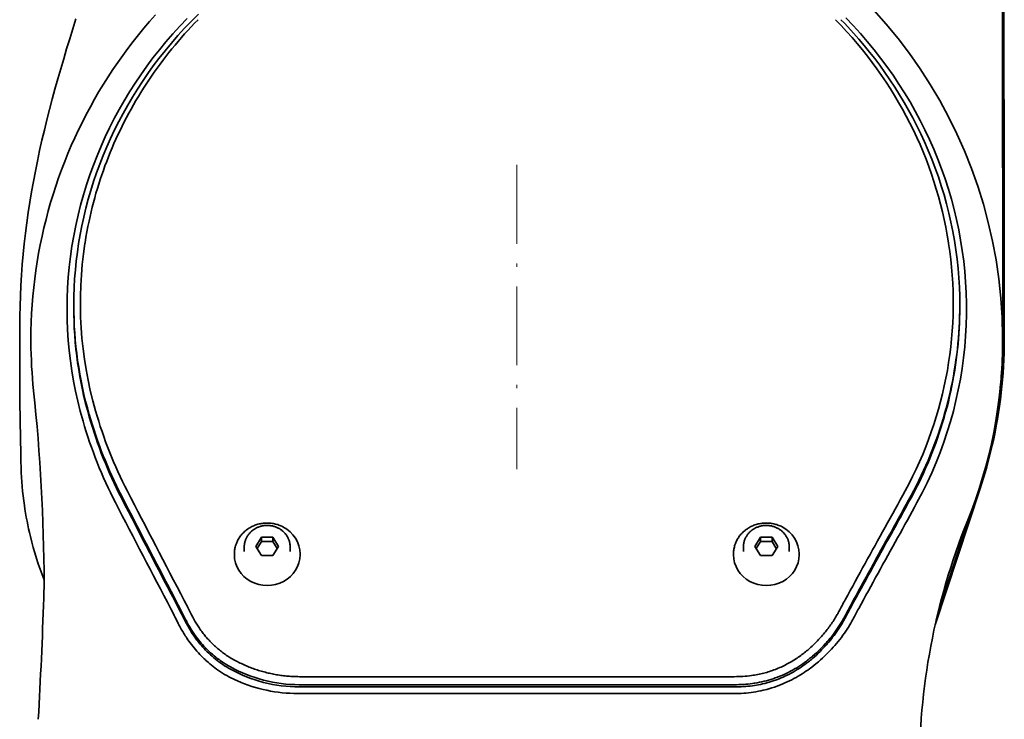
# Model space of a CAD drawing. Extents: x -672 to 7836, y -4841 to 1047.
# Tile 12 of 80: x -76 to 74, y 607 to 714. Entities that reach past the tile are written whole.
import ezdxf

# ---------------------------------------------------------------- set-up
doc = ezdxf.new("R2010")
doc.units = 0
doc.linetypes.add('DASHDOT', pattern=[18.5, 12, -3, 0.5, -3])

msp = doc.modelspace()

# ---------------------------------------------------------------- linework, layer by layer
at = {"color": 7, "lineweight": 35}
for p, q in [((73.973129, 741.310181), (74, 665)), ((-65.740837, 679.73877), (-65.754898, 679.647949)), ((65.742584, 679.729431), (65.756638, 679.638672)), ((-67.455368, 670.217896), (-67.455368, 669.875916)), ((67.456055, 670.216614), (67.456055, 669.874695)), ((74.236519, 668.615723), (74.236809, 665.197632)), ((-73.980988, 665.015625), (-73.980011, 664.607239)), ((73.980904, 664.991211), (73.979767, 665.399536)), ((73.986313, 665.126404), (73.990395, 665.038452)), ((73.991989, 664.828247), (73.990395, 665.038452)), ((73.999977, 664.94342), (73.998833, 665.054688)), ((73.999977, 664.943298), (73.999329, 664.688354)), ((74.236809, 664.953857), (74.236809, 665.197632)), ((-73.571388, 657.215271), (-73.576431, 657.263184)), ((-75.505524, 647.422119), (-75.504654, 647.350952)), ((-75.500572, 646.928345), (-75.504662, 647.351746)), ((-75.499237, 646.722595), (-75.500572, 646.928345)), ((70.560303, 642.35083), (63.704021, 621.561707)), ((70.560303, 642.594543), (63.881657, 622.344055)), ((69.067719, 638.480286), (64.248024, 623.873901)), ((68.592049, 637.272583), (68.595757, 637.281982)), ((-38.866024, 634.933289), (-39.732048, 633.523743)), ((-38.866024, 634.249268), (-39.521912, 633.181702)), ((-37.133972, 634.933289), (-38.866024, 634.933289)), ((-38.866024, 634.249268), (-38.866024, 634.933289)), ((-37.133972, 634.249268), (-38.866024, 634.249268)), ((-36.267948, 633.523743), (-37.133972, 634.933289)), ((-37.133972, 634.249268), (-37.133972, 634.933289)), ((-36.478088, 633.181702), (-37.133972, 634.249268)), ((37.133976, 634.933289), (36.267952, 633.523743)), ((37.133976, 634.249268), (36.478088, 633.181702)), ((38.866028, 634.933289), (37.133976, 634.933289)), ((37.133976, 634.249268), (37.133976, 634.933289)), ((38.866028, 634.249268), (37.133976, 634.249268)), ((39.732052, 633.523743), (38.866028, 634.933289)), ((38.866028, 634.249268), (38.866028, 634.933289)), ((39.521912, 633.181702), (38.866028, 634.249268)), ((-41.5, 633.403931), (-41.5, 632.733765)), ((-39.732048, 633.523743), (-38.866024, 632.114197)), ((-37.133972, 632.114197), (-36.267948, 633.523743)), ((-34.5, 633.404175), (-34.5, 632.734009)), ((34.5, 633.403931), (34.5, 632.733765)), ((36.267952, 633.523743), (37.133976, 632.114197)), ((38.866028, 632.114197), (39.732052, 633.523743)), ((41.5, 633.404175), (41.5, 632.734009)), ((-43, 632.363708), (-43, 632.258118)), ((-38.866024, 632.114197), (-37.133972, 632.114197)), ((-33, 632.364075), (-33, 632.258484)), ((33, 632.363708), (33, 632.258118)), ((37.133976, 632.114197), (38.866028, 632.114197)), ((43, 632.364075), (43, 632.258484)), ((-71.963722, 627.538513), (-71.998604, 626.354675)), ((-71.998604, 626.354675), (-72.022064, 625.654419)), ((-51.04319, 623.612671), (-51.54081, 624.573181)), ((-51.04319, 623.270691), (-51.54081, 624.23114)), ((-49.812542, 623.690002), (-50.131443, 624.314575)), ((-50.727535, 622.994446), (-51.043194, 623.612671)), ((-50.727535, 622.652405), (-51.043194, 623.270691)), ((-50.421532, 622.388977), (-50.727535, 622.994446)), ((-50.421532, 622.046936), (-50.727535, 622.652405)), ((-49.506721, 623.084839), (-49.812542, 623.690002)), ((45.432976, 618.785156), (45.655083, 619.009766)), ((46.191723, 617.871582), (46.182701, 617.86261)), ((46.413506, 618.095947), (46.191723, 617.871582)), ((46.413506, 617.753906), (46.191723, 617.529602)), ((-43.059139, 616.259155), (-43.346352, 616.421326)), ((46.191723, 617.529602), (46.182701, 617.520569)), ((-43.877575, 615.334961), (-43.892223, 615.343384)), ((-43.877575, 614.992981), (-43.892223, 615.001404)), ((-43.590611, 615.173035), (-43.877575, 615.334961)), ((-43.590611, 614.830994), (-43.877575, 614.992981)), ((-31.819092, 613.687683), (-33.104584, 613.689331)), ((-26.271036, 613.686768), (-31.819092, 613.687683)), ((0.00003, 613.686768), (-26.271036, 613.686768)), ((0.00003, 613.686768), (26.270964, 613.686768)), ((26.270964, 613.686768), (31.819084, 613.687683)), ((31.819084, 613.687683), (33.104568, 613.689331)), ((-33.105007, 612.467896), (-33.108803, 612.467957)), ((-33.105007, 612.125916), (-33.108803, 612.125916)), ((-31.818876, 612.466248), (-33.105007, 612.467896)), ((-31.818876, 612.124268), (-33.105007, 612.125916)), ((-26.271313, 612.465332), (-31.818876, 612.466248)), ((-26.271313, 612.123352), (-31.818876, 612.124268)), ((0.000021, 612.465393), (-26.271313, 612.465332)), ((0.000021, 612.123352), (-26.271313, 612.123352)), ((26.271267, 612.465332), (0.000021, 612.465393)), ((26.271267, 612.123352), (0.000021, 612.123352)), ((31.821278, 612.466248), (26.271267, 612.465332)), ((31.821278, 612.124268), (26.271267, 612.123352)), ((33.107273, 612.467896), (31.821278, 612.466248)), ((33.107273, 612.125916), (31.821278, 612.124268)), ((33.360897, 611.133118), (-33.36084, 611.133118))]:
    msp.add_line(p, q, dxfattribs=at)
at = {"color": 7, "linetype": 'DASHDOT', "lineweight": 13}
msp.add_line((0.000002, 691.589966), (0.000002, 645.265747), dxfattribs=at)
at = {"color": 7, "lineweight": 35}
for points in [[(-67.145622, 713.827087), (-68.076607, 710.803894), (-68.537025, 709.282593), (-68.991043, 707.759338), (-69.439957, 706.225586), (-69.880173, 704.68927), (-70.312828, 703.142151), (-70.734566, 701.592102), (-71.145813, 700.033325), (-71.544083, 698.47113), (-71.928841, 696.903809), (-72.298744, 695.332947), (-72.652328, 693.761108), (-72.989433, 692.185669), (-73.306541, 690.620605), (-73.606003, 689.052002), (-73.88681, 687.482178), (-74.148788, 685.909058), (-74.391167, 684.334229), (-74.613708, 682.756531), (-74.815941, 681.176392), (-74.997528, 679.593689), (-75.158409, 678.005981), (-75.298004, 676.416199), (-75.41581, 674.829163), (-75.512199, 673.240723), (-75.58667, 671.663086), (-75.640213, 670.084595), (-75.672562, 668.54248), (-75.685753, 667)], [(-55.032436, 714.422852), (-55.90601, 713.433228), (-56.761772, 712.428162), (-57.599453, 711.40802), (-58.418781, 710.373047), (-59.219501, 709.323669), (-60.001343, 708.260132), (-60.764072, 707.1828), (-61.507431, 706.092102), (-62.231201, 704.988281), (-62.935131, 703.871765), (-63.619022, 702.742859), (-64.282623, 701.601929), (-64.925766, 700.449402), (-65.548195, 699.285645), (-66.149757, 698.110901), (-66.730232, 696.92572), (-67.289459, 695.730408), (-67.827263, 694.525269), (-68.343468, 693.310791), (-68.837921, 692.08728), (-69.310463, 690.855103), (-69.760948, 689.614685), (-70.189232, 688.366455), (-70.595184, 687.110779), (-70.978661, 685.848022), (-71.339561, 684.578552), (-71.677757, 683.302917), (-71.993141, 682.021301), (-72.285614, 680.734314), (-72.555077, 679.442261), (-72.801445, 678.14563), (-73.024635, 676.844666), (-73.224579, 675.539978), (-73.401215, 674.231873), (-73.554474, 672.920837), (-73.684319, 671.607178), (-73.790695, 670.291443), (-73.873573, 668.973999), (-73.932922, 667.655273), (-73.968735, 666.335693), (-73.980988, 665.015625)], [(-50.201096, 713.887939), (-51.303169, 712.725647), (-52.375725, 711.539185), (-53.418144, 710.329285), (-54.419586, 709.109375), (-55.390362, 707.867859), (-56.329918, 706.60553), (-57.237732, 705.322998), (-58.113293, 704.021057), (-58.956112, 702.700378), (-59.76572, 701.361755), (-60.541668, 700.00592), (-61.283531, 698.633667), (-61.990894, 697.245728), (-62.663368, 695.842834), (-63.300587, 694.425842), (-63.902195, 692.995422), (-64.467865, 691.55249), (-64.997292, 690.097839), (-65.509537, 688.572083), (-65.981888, 687.035339), (-66.414078, 685.488586), (-66.805847, 683.932739), (-67.156967, 682.368652), (-67.467232, 680.797302), (-67.736458, 679.219666), (-67.964485, 677.636597), (-68.151184, 676.049011), (-68.29644, 674.457947), (-68.400162, 672.864319), (-68.462303, 671.269043), (-68.482803, 669.673035), (-68.461662, 668.077271), (-68.398872, 666.482666), (-68.294472, 664.890198), (-68.151688, 663.331055), (-67.968987, 661.775757), (-67.74646, 660.225159), (-67.484222, 658.680176), (-67.182419, 657.141602), (-66.841194, 655.610413), (-66.460724, 654.087463), (-66.041222, 652.573547)], [(-67.455368, 670.217896), (-67.44017, 671.569153), (-67.394547, 672.919861), (-67.318512, 674.269409), (-67.212112, 675.617188), (-67.075394, 676.962585), (-66.908432, 678.305054), (-66.711288, 679.643982), (-66.484055, 680.97876), (-66.22683, 682.308838), (-65.93972, 683.633606), (-65.610817, 685.000122), (-65.25013, 686.35968), (-64.857857, 687.71167), (-64.434189, 689.05542), (-63.979336, 690.390198), (-63.493523, 691.715515), (-62.976978, 693.03064), (-62.429943, 694.334961), (-61.85268, 695.627869), (-61.245461, 696.908752), (-60.60857, 698.177002), (-59.94231, 699.431946), (-59.246998, 700.673035), (-58.522972, 701.899719), (-57.770584, 703.111328), (-56.990208, 704.307251), (-56.182236, 705.487061), (-55.34708, 706.650024), (-54.485172, 707.795654), (-53.554585, 708.975952), (-52.595566, 710.135986), (-51.60854, 711.275208), (-50.593994, 712.393066), (-49.552437, 713.488831), (-48.484425, 714.562012)], [(-65.740837, 679.73877), (-65.606285, 680.568726), (-65.460152, 681.396667), (-65.302383, 682.223022), (-65.133087, 683.047058), (-64.977333, 683.758179), (-64.813011, 684.467407), (-64.640045, 685.174988), (-64.458572, 685.880493), (-64.268486, 686.584229), (-64.069946, 687.285645), (-63.862839, 687.985168), (-63.647346, 688.682129), (-63.423347, 689.376953), (-63.191036, 690.069092), (-62.950237, 690.758911), (-62.701202, 691.445862), (-62.443733, 692.130432), (-62.178101, 692.811829), (-61.904091, 693.490723), (-61.622002, 694.16626), (-61.331642, 694.838989), (-61.033298, 695.508179), (-60.726692, 696.1745), (-60.412201, 696.837158), (-60.089558, 697.496643), (-59.759129, 698.152283), (-59.420578, 698.804688), (-59.074337, 699.453064), (-58.720112, 700.097961), (-58.358303, 700.738647), (-57.988533, 701.375793), (-57.611294, 702.008484), (-57.226242, 702.637451), (-56.833839, 703.26178), (-56.433647, 703.882263), (-56.026218, 704.498047), (-55.611168, 705.109619), (-55.189011, 705.71637), (-54.759251, 706.318909), (-54.322506, 706.916382), (-53.878357, 707.50946), (-53.427349, 708.097229), (-52.968956, 708.680542), (-52.503834, 709.258545), (-52.031536, 709.831726), (-51.552647, 710.399414), (-51.066601, 710.962219), (-50.574097, 711.51947), (-50.074661, 712.071594), (-49.568909, 712.61792), (-49.055656, 713.159729), (-48.536205, 713.695618)], [(49.347935, 713.698059), (49.878998, 713.150513), (50.403316, 712.597229), (51.262005, 711.662598), (52.101452, 710.712708), (52.921345, 709.747864), (53.721375, 708.768433), (54.501244, 707.774841), (55.260662, 706.767395), (56.057537, 705.664185), (56.829884, 704.545837), (57.577358, 703.41272), (58.299644, 702.265442), (58.996418, 701.10437), (59.667385, 699.930115), (60.312252, 698.743103), (60.930744, 697.543884), (61.522594, 696.333008), (62.087551, 695.110901), (62.662308, 693.790833), (63.205669, 692.459167), (63.717361, 691.116516), (64.197121, 689.763672), (64.644714, 688.401184), (65.059914, 687.029724), (65.44252, 685.650085), (65.792343, 684.262939), (66.109215, 682.868896), (66.392967, 681.46875), (66.643456, 680.06311), (66.860558, 678.65271), (67.044136, 677.238281), (67.194099, 675.820374), (67.310326, 674.39978), (67.392746, 672.97699), (67.440285, 671.597107), (67.456055, 670.216614)], [(50.107304, 713.984863), (51.228653, 712.806641), (52.319603, 711.603516), (53.379501, 710.37616), (54.407726, 709.125366), (55.403667, 707.851807), (56.366741, 706.556335), (57.296371, 705.239685), (58.19202, 703.902649), (59.053162, 702.546021), (59.879292, 701.170654), (60.66993, 699.777283), (61.424614, 698.36676), (62.153675, 696.917847), (62.844788, 695.452942), (63.497551, 693.973022), (64.11158, 692.478882), (64.686508, 690.971497), (65.222, 689.451721), (65.717743, 687.920471), (66.173454, 686.378662), (66.588852, 684.827209), (66.963699, 683.267029), (67.297775, 681.699036), (67.590889, 680.124207), (67.842865, 678.543457), (68.053543, 676.957703), (68.222816, 675.367859), (68.350571, 673.774902), (68.438919, 672.125854), (68.48275, 670.475464), (68.48204, 668.824829), (68.436775, 667.174988), (68.346985, 665.526978), (68.212708, 663.881836), (68.034027, 662.240601), (67.811043, 660.604248), (67.543877, 658.973877), (67.232689, 657.350586), (66.877655, 655.735229), (66.478996, 654.128967), (66.036934, 652.532776), (65.551727, 650.947693), (65.023674, 649.374695), (64.453079, 647.814819), (63.840282, 646.269043), (63.178291, 644.721802), (62.473953, 643.190979), (61.727699, 641.677612), (60.939983, 640.182739)], [(67.456055, 670.216614), (67.450226, 669.383728), (67.432861, 668.551086), (67.403946, 667.718811), (67.363503, 666.887024), (67.311523, 666.055908), (67.248009, 665.225464), (67.172958, 664.395935), (67.08638, 663.567444), (66.988281, 662.740051), (66.878654, 661.913879), (66.757523, 661.089111), (66.624886, 660.265808), (66.480766, 659.444153), (66.325172, 658.624268), (66.158142, 657.806274), (65.979691, 656.990295), (65.789864, 656.176514), (65.588692, 655.365112), (65.376221, 654.556274), (65.152512, 653.750183), (64.917625, 652.94696), (64.671631, 652.146912), (64.414612, 651.35022), (64.146645, 650.55719), (63.864586, 649.759033), (63.571587, 648.965149), (63.26778, 648.175842), (62.953285, 647.391296), (62.62817, 646.611572), (62.292477, 645.83667), (61.946178, 645.066467), (61.589207, 644.30072), (61.221405, 643.539185), (60.842548, 642.781494), (60.452316, 642.0271), (60.050297, 641.275574)], [(67.456116, 669.87384), (67.450859, 669.078186), (67.435036, 668.282654), (67.408653, 667.487366), (67.371719, 666.692444), (67.324226, 665.897949), (67.266174, 665.104065), (67.197578, 664.310852), (67.118431, 663.518433), (67.028748, 662.72699), (66.928535, 661.936646), (66.817802, 661.147461), (66.696556, 660.359558), (66.564812, 659.57312), (66.422577, 658.788208), (66.263695, 657.974365), (66.093597, 657.162781), (65.912376, 656.35376), (65.720131, 655.547607), (65.51696, 654.74469), (65.302956, 653.94519), (65.078217, 653.149292), (64.842812, 652.357178), (64.59684, 651.56897), (64.340347, 650.784729), (64.07341, 650.004517), (63.796051, 649.228271), (63.508312, 648.456116), (63.210194, 647.687866), (62.901688, 646.923584), (62.58276, 646.163025), (62.253353, 645.406189), (61.913387, 644.652893), (61.562756, 643.903015), (61.201317, 643.156311), (60.828903, 642.412659), (60.445309, 641.671814), (60.050297, 640.933533)], [(-75.50045, 647.017822), (-75.52887, 648.234375), (-75.553146, 649.371094), (-75.578613, 650.691101), (-75.600517, 651.975403), (-75.620476, 653.316528), (-75.64267, 655.09314), (-75.659515, 656.795898), (-75.672318, 658.49823), (-75.681358, 660.199951), (-75.688484, 662.75116), (-75.688805, 665.300781), (-75.68576, 667)], [(-35.609692, 636.506714), (-35.760681, 636.581116), (-35.914242, 636.650574), (-36.070198, 636.715088), (-36.228371, 636.774536), (-36.388565, 636.828857), (-36.55061, 636.877991), (-36.714314, 636.921936), (-36.87949, 636.96051), (-37.045944, 636.993835), (-37.213493, 637.02179), (-37.381939, 637.044312), (-37.551094, 637.061401), (-37.72076, 637.07312), (-37.890747, 637.079346), (-38.060856, 637.080139), (-38.2309, 637.075439), (-38.400677, 637.065308), (-38.569996, 637.049744), (-38.738663, 637.028748), (-38.906487, 637.002319), (-39.073273, 636.970581), (-39.238834, 636.933411), (-39.402973, 636.891052), (-39.565506, 636.843384), (-39.726254, 636.790527), (-39.885017, 636.732544), (-40.041618, 636.669434), (-40.195877, 636.601379), (-40.347622, 636.528381), (-40.496666, 636.4505), (-40.642841, 636.367859), (-40.785976, 636.280579), (-40.887241, 636.214783), (-40.986767, 636.146667), (-41.073502, 636.08429), (-41.158779, 636.020203), (-41.242573, 635.954346), (-41.388073, 635.832703), (-41.511597, 635.721619), (-41.631058, 635.606628), (-41.746319, 635.487732), (-41.857235, 635.365234), (-41.963676, 635.239197), (-42.065517, 635.109741), (-42.162632, 634.977051), (-42.254906, 634.841248), (-42.342228, 634.702515), (-42.424488, 634.561035), (-42.501583, 634.416931), (-42.538162, 634.343933), (-42.596504, 634.220337), (-42.648075, 634.102295), (-42.696243, 633.982971), (-42.740986, 633.862427), (-42.782249, 633.740784), (-42.829437, 633.585449), (-42.87096, 633.42865), (-42.906769, 633.270569), (-42.936817, 633.11145), (-42.961075, 632.951355), (-42.9795, 632.790588), (-42.992077, 632.629333), (-42.998787, 632.467773), (-43, 632.363708)], [(-36.329967, 636.31311), (-36.435558, 636.365112), (-36.542927, 636.413696), (-36.651955, 636.458801), (-36.762512, 636.500366), (-36.874462, 636.53833), (-36.98769, 636.572632), (-37.102062, 636.603333), (-37.217453, 636.63031), (-37.333721, 636.653564), (-37.450745, 636.673096), (-37.56839, 636.688843), (-37.68652, 636.700745), (-37.805004, 636.708923), (-37.923706, 636.713257), (-38.042496, 636.713806), (-38.16124, 636.710571), (-38.279797, 636.703491), (-38.398045, 636.692627), (-38.515839, 636.677917), (-38.633049, 636.659485), (-38.74955, 636.637329), (-38.865204, 636.611389), (-38.979877, 636.581726), (-39.093441, 636.548462), (-39.205776, 636.511536), (-39.316742, 636.470947), (-39.426212, 636.42688), (-39.534061, 636.379272), (-39.640179, 636.328247), (-39.744431, 636.273743), (-39.846691, 636.216003), (-39.946846, 636.154907), (-40.059406, 636.080566), (-40.194317, 635.98291), (-40.259876, 635.931824), (-40.368431, 635.841309), (-40.454983, 635.763428), (-40.538712, 635.6828), (-40.619511, 635.599487), (-40.697289, 635.513611), (-40.77195, 635.425171), (-40.843403, 635.334351), (-40.911552, 635.241211), (-40.976326, 635.145935), (-41.037636, 635.048523), (-41.095409, 634.949158), (-41.149567, 634.8479), (-41.212051, 634.718994), (-41.24955, 634.63385), (-41.284531, 634.547668), (-41.316971, 634.460571), (-41.363918, 634.318176), (-41.395115, 634.208435), (-41.422318, 634.097656), (-41.445484, 633.986084), (-41.464588, 633.873779), (-41.479607, 633.760925), (-41.490517, 633.647583), (-41.497303, 633.533997), (-41.5, 633.403931)], [(-34.5, 633.404175), (-34.501457, 633.499634), (-34.505829, 633.595032), (-34.513103, 633.690308), (-34.53072, 633.841736), (-34.548664, 633.954163), (-34.570679, 634.065979), (-34.596733, 634.177002), (-34.626797, 634.287048), (-34.660831, 634.396057), (-34.698788, 634.503845), (-34.740623, 634.610352), (-34.787933, 634.718994), (-34.830635, 634.808594), (-34.876129, 634.897034), (-34.924355, 634.98407), (-35.005875, 635.118408), (-35.069664, 635.214294), (-35.136864, 635.308105), (-35.20739, 635.399597), (-35.281147, 635.488708), (-35.358044, 635.575317), (-35.437996, 635.659424), (-35.520901, 635.740784), (-35.608204, 635.820801), (-35.699951, 635.89917), (-35.794525, 635.974426), (-35.891808, 636.046387), (-35.988213, 636.112793), (-36.083378, 636.173828), (-36.18058, 636.231812), (-36.279709, 636.286804), (-36.329967, 636.31311)], [(40.390308, 636.506714), (40.239319, 636.581116), (40.085758, 636.650574), (39.929802, 636.715088), (39.771629, 636.774536), (39.611435, 636.828857), (39.44939, 636.877991), (39.285686, 636.921936), (39.12051, 636.96051), (38.954056, 636.993835), (38.786507, 637.02179), (38.618061, 637.044312), (38.448906, 637.061401), (38.27924, 637.07312), (38.109253, 637.079346), (37.939144, 637.080139), (37.7691, 637.075439), (37.599323, 637.065308), (37.430004, 637.049744), (37.261337, 637.028748), (37.093513, 637.002319), (36.926727, 636.970581), (36.761166, 636.933411), (36.597027, 636.891052), (36.434494, 636.843384), (36.273746, 636.790527), (36.114983, 636.732544), (35.958382, 636.669434), (35.804123, 636.601379), (35.652378, 636.528381), (35.503334, 636.4505), (35.357159, 636.367859), (35.214024, 636.280579), (35.112759, 636.214783), (35.013233, 636.146667), (34.926498, 636.08429), (34.841221, 636.020203), (34.757427, 635.954346), (34.611927, 635.832703), (34.488403, 635.721619), (34.368942, 635.606628), (34.253681, 635.487732), (34.142765, 635.365234), (34.036324, 635.239197), (33.934483, 635.109741), (33.837368, 634.977051), (33.745094, 634.841248), (33.657772, 634.702515), (33.575512, 634.561035), (33.498417, 634.416931), (33.461838, 634.343933), (33.403496, 634.220337), (33.351925, 634.102295), (33.303757, 633.982971), (33.259014, 633.862427), (33.217751, 633.740784), (33.170563, 633.585449), (33.12904, 633.42865), (33.093231, 633.270569), (33.063183, 633.11145), (33.038925, 632.951355), (33.0205, 632.790588), (33.007923, 632.629333), (33.001213, 632.467773), (33, 632.363708)], [(39.670033, 636.31311), (39.564442, 636.365112), (39.457073, 636.413696), (39.348045, 636.458801), (39.237488, 636.500366), (39.125538, 636.53833), (39.01231, 636.572632), (38.897938, 636.603333), (38.782547, 636.63031), (38.666279, 636.653564), (38.549255, 636.673096), (38.43161, 636.688843), (38.31348, 636.700745), (38.194996, 636.708923), (38.076294, 636.713257), (37.957504, 636.713806), (37.83876, 636.710571), (37.720203, 636.703491), (37.601955, 636.692627), (37.484161, 636.677917), (37.366951, 636.659485), (37.25045, 636.637329), (37.134796, 636.611389), (37.020123, 636.581726), (36.906559, 636.548462), (36.794224, 636.511536), (36.683258, 636.470947), (36.573788, 636.42688), (36.465939, 636.379272), (36.359821, 636.328247), (36.255569, 636.273743), (36.153309, 636.216003), (36.053154, 636.154907), (35.940594, 636.080566), (35.805683, 635.98291), (35.740124, 635.931824), (35.631569, 635.841309), (35.545017, 635.763428), (35.461288, 635.6828), (35.380489, 635.599487), (35.302711, 635.513611), (35.22805, 635.425171), (35.156597, 635.334351), (35.088448, 635.241211), (35.023674, 635.145935), (34.962364, 635.048523), (34.904591, 634.949158), (34.850433, 634.8479), (34.787949, 634.718994), (34.75045, 634.63385), (34.715469, 634.547668), (34.683029, 634.460571), (34.636082, 634.318176), (34.604885, 634.208435), (34.577682, 634.097656), (34.554516, 633.986084), (34.535412, 633.873779), (34.520393, 633.760925), (34.509483, 633.647583), (34.502697, 633.533997), (34.5, 633.403931)], [(41.5, 633.404175), (41.498543, 633.499634), (41.494171, 633.595032), (41.486897, 633.690308), (41.46928, 633.841736), (41.451336, 633.954163), (41.429321, 634.065979), (41.403267, 634.177002), (41.373203, 634.287048), (41.339169, 634.396057), (41.301212, 634.503845), (41.259377, 634.610352), (41.212067, 634.718994), (41.169365, 634.808594), (41.123871, 634.897034), (41.075645, 634.98407), (40.994125, 635.118408), (40.930336, 635.214294), (40.863136, 635.308105), (40.79261, 635.399597), (40.718853, 635.488708), (40.641956, 635.575317), (40.562004, 635.659424), (40.479099, 635.740784), (40.391796, 635.820801), (40.300049, 635.89917), (40.205475, 635.974426), (40.108192, 636.046387), (40.011787, 636.112793), (39.916622, 636.173828), (39.81942, 636.231812), (39.720291, 636.286804), (39.670033, 636.31311)], [(-43.892223, 615.343384), (-44.160202, 615.501221), (-44.423824, 615.663574), (-44.684601, 615.831177), (-44.943089, 616.004517), (-45.138317, 616.140442), (-45.331528, 616.27948), (-45.52264, 616.421387), (-45.664558, 616.529663), (-45.805233, 616.639526), (-46.082771, 616.863831), (-46.355095, 617.094177), (-46.622074, 617.330444), (-46.883583, 617.572571), (-47.139469, 617.820313), (-47.389565, 618.073425), (-47.633656, 618.331604), (-47.871471, 618.594299), (-48.062328, 618.813477), (-48.24876, 619.035278), (-48.430786, 619.259644), (-48.608372, 619.486511), (-48.762455, 619.690002), (-48.912918, 619.895081), (-49.059681, 620.10144), (-49.167267, 620.256897), (-49.272678, 620.412781), (-49.456787, 620.693848), (-49.633419, 620.974792), (-49.802307, 621.254578), (-49.963184, 621.531982), (-50.065849, 621.714966), (-50.164799, 621.895996), (-50.260017, 622.074768), (-50.351433, 622.250854), (-50.421532, 622.388977)], [(-43.346352, 616.421326), (-43.515419, 616.520142), (-43.683163, 616.621216), (-43.84959, 616.724487), (-44.014637, 616.829956), (-44.178352, 616.937683), (-44.34063, 617.047546), (-44.501545, 617.159607), (-44.660961, 617.273804), (-44.818981, 617.390198), (-44.975449, 617.508667), (-45.130463, 617.629272), (-45.283867, 617.751892), (-45.435757, 617.876709), (-45.585987, 618.003418), (-45.734627, 618.132202), (-45.881557, 618.262939), (-46.026817, 618.39563), (-46.17033, 618.530212), (-46.312069, 618.666626), (-46.452026, 618.804871), (-46.590099, 618.944885), (-46.726364, 619.086609), (-46.86063, 619.229919), (-46.993061, 619.374939), (-47.123379, 619.521301), (-47.251839, 619.669312), (-47.378048, 619.81842), (-47.502396, 619.969116), (-47.624355, 620.120667), (-47.744453, 620.273743), (-47.862019, 620.427368), (-47.97773, 620.582336), (-48.090778, 620.73761), (-48.201988, 620.894226), (-48.31036, 621.050598), (-48.416931, 621.208252), (-48.520527, 621.365234), (-48.622364, 621.523438), (-48.721046, 621.680481), (-48.818024, 621.838623), (-49.003693, 622.152344), (-49.179184, 622.463196), (-49.344296, 622.769409), (-49.506721, 623.084839)], [(45.655083, 619.009766), (45.810745, 619.170776), (45.964863, 619.333374), (46.117378, 619.497437), (46.268185, 619.662964), (46.417236, 619.829956), (46.564423, 619.998352), (46.709682, 620.16803), (46.852875, 620.338867), (46.993923, 620.510864), (47.132702, 620.683838), (47.269157, 620.857727), (47.403187, 621.03241), (47.534752, 621.207825), (47.663754, 621.38385), (47.790157, 621.560364), (47.913887, 621.737244), (48.034927, 621.91449), (48.153198, 622.091858), (48.268677, 622.269348), (48.381306, 622.446716), (48.49107, 622.623901), (48.597916, 622.800781), (48.701836, 622.977234), (48.802784, 623.153076)], [(45.942665, 615.972351), (46.250679, 616.241882), (46.559559, 616.520386), (46.867874, 616.807251), (47.174286, 617.10199), (47.43351, 617.359314), (47.689716, 617.62146), (47.942268, 617.887939), (48.19059, 618.158386), (48.434158, 618.432373), (48.696087, 618.737366), (48.951206, 619.045532), (49.199074, 619.356323), (49.43932, 619.669189), (49.671623, 619.983643), (49.895725, 620.29895), (50.111423, 620.614685), (50.318573, 620.930298), (50.517067, 621.245117), (50.70686, 621.558716), (50.874199, 621.846436), (51.034187, 622.132324), (51.186813, 622.415833)], [(49.698017, 622.420593), (49.524864, 622.12146), (49.343838, 621.821289), (49.155052, 621.520752), (48.958672, 621.220337), (48.754898, 620.920532), (48.543972, 620.621887), (48.32616, 620.324951), (48.101765, 620.03009), (47.90443, 619.779419), (47.702713, 619.530823), (47.496838, 619.284668), (47.287041, 619.041077), (47.145115, 618.880188), (47.001625, 618.720642), (46.710251, 618.405518), (46.413506, 618.095947)], [(-42.531605, 613.040466), (-42.865795, 613.190857), (-43.196651, 613.348145), (-43.523975, 613.512329), (-43.847576, 613.683228), (-44.167259, 613.860779), (-44.482841, 614.044861), (-44.794147, 614.235229), (-45.101006, 614.431885), (-45.40324, 614.634583), (-45.700695, 614.84314), (-45.993217, 615.057495), (-46.239288, 615.245117), (-46.481556, 615.436646), (-46.719929, 615.631958), (-46.954327, 615.830933), (-47.184666, 616.033447), (-47.326443, 616.161621), (-47.466591, 616.291077), (-47.605263, 616.421875), (-47.742264, 616.553955), (-48.011013, 616.821228), (-48.245026, 617.063293), (-48.473518, 617.308533), (-48.696354, 617.55658), (-48.913383, 617.807007), (-49.128452, 618.06427), (-49.33733, 618.323303), (-49.539959, 618.58374), (-49.736263, 618.845093), (-49.909424, 619.083435), (-50.077126, 619.321655), (-50.239269, 619.559265), (-50.356262, 619.735291), (-50.470066, 619.910522), (-50.582321, 620.087219), (-50.691181, 620.262451), (-50.867218, 620.554199), (-51.033115, 620.839233), (-51.18856, 621.115601)], [(-43.892223, 615.001404), (-44.194748, 615.180115), (-44.490444, 615.363708), (-44.779778, 615.552368), (-45.063148, 615.746033), (-45.340904, 615.944763), (-45.613323, 616.148682), (-45.880638, 616.357849), (-46.143024, 616.572327), (-46.400608, 616.792236), (-46.653469, 617.017517), (-46.901642, 617.24823), (-47.145119, 617.484375), (-47.383854, 617.725891), (-47.617771, 617.972717), (-47.817886, 618.192322), (-48.014153, 618.41571), (-48.206455, 618.6427), (-48.394672, 618.873108), (-48.578659, 619.106689), (-48.691441, 619.25415), (-48.802471, 619.402649), (-48.911716, 619.552063), (-49.019127, 619.702393), (-49.228291, 620.005127), (-49.404884, 620.271729), (-49.575222, 620.539124), (-49.739056, 620.806519), (-49.896133, 621.072998), (-49.99564, 621.247253), (-50.092037, 621.42041), (-50.187752, 621.596619), (-50.280041, 621.770935), (-50.421532, 622.046936)], [(49.698017, 622.078552), (49.524021, 621.777954), (49.342289, 621.476746), (49.152943, 621.175415), (48.956139, 620.874512), (48.752083, 620.574463), (48.541004, 620.275757), (48.323177, 619.978943), (48.098888, 619.684387), (47.901733, 619.434021), (47.700272, 619.185852), (47.49472, 618.940125), (47.285301, 618.697083), (47.143654, 618.53656), (47.000454, 618.377319), (46.709671, 618.062866), (46.413506, 617.753906)], [(35.746101, 613.86438), (35.980232, 613.896851), (36.213829, 613.932922), (36.446609, 613.972534), (36.678761, 614.015686), (36.909996, 614.062317), (37.140499, 614.112427), (37.369987, 614.165955), (37.598648, 614.2229), (37.826195, 614.283203), (38.052818, 614.346924), (38.278225, 614.413879), (38.502613, 614.484192), (38.72567, 614.557739), (38.947628, 614.634521), (39.168144, 614.714417), (39.387474, 614.797546), (39.605244, 614.883667), (39.821751, 614.9729), (40.036575, 615.065125), (40.250065, 615.160339), (40.461746, 615.258362), (40.672031, 615.359375), (40.880386, 615.463074), (41.08728, 615.569641), (41.292137, 615.678772), (41.495472, 615.790649), (41.696651, 615.905029), (41.896263, 616.022034), (42.093597, 616.141357), (42.289326, 616.263306), (42.482662, 616.387329), (42.674351, 616.513855), (42.863541, 616.642334), (43.051048, 616.773254), (43.235943, 616.905884), (43.419132, 617.040894), (43.599598, 617.177429), (43.778339, 617.316223), (43.954243, 617.456299), (44.128414, 617.598572), (44.299644, 617.741882), (44.469135, 617.887329), (44.635571, 618.033569), (44.80027, 618.181824), (44.961823, 618.330627), (45.121643, 618.481323), (45.278168, 618.632385), (45.432976, 618.785156)], [(46.182701, 617.86261), (45.905899, 617.591614), (45.623432, 617.325562), (45.334972, 617.064331), (45.040203, 616.807739), (44.890358, 616.681213), (44.738834, 616.555847), (44.585598, 616.431641), (44.430622, 616.308716), (44.273884, 616.186951), (44.11536, 616.066406), (43.829094, 615.855347), (43.537083, 615.648438), (43.239311, 615.445984), (42.93581, 615.248108), (42.626671, 615.055176), (42.312035, 614.867493), (41.992115, 614.685303), (41.667191, 614.508972), (41.337608, 614.338806), (41.016842, 614.181396), (40.6926, 614.030334), (40.365253, 613.885925), (40.035133, 613.74823), (39.702499, 613.617554), (39.367565, 613.493835), (39.030472, 613.377258), (38.691303, 613.267822), (38.35009, 613.165588), (38.006786, 613.070496), (37.661285, 612.982666), (37.313412, 612.902039), (36.962925, 612.828613), (36.609512, 612.762512), (36.252792, 612.703735), (36.073055, 612.677185), (35.892311, 612.652466)], [(-33.104584, 613.689331), (-33.323383, 613.690979), (-33.542149, 613.694946), (-33.760223, 613.701233), (-33.978218, 613.709778), (-34.195927, 613.720581), (-34.413509, 613.733643), (-34.630768, 613.749023), (-34.847855, 613.766663), (-35.064571, 613.78656), (-35.281071, 613.808716), (-35.497166, 613.833069), (-35.71299, 613.859741), (-35.928368, 613.888611), (-36.143433, 613.919739), (-36.358009, 613.953064), (-36.572224, 613.988586), (-36.785904, 614.026367), (-36.99918, 614.066345), (-37.21188, 614.108521), (-37.424129, 614.152893), (-37.635754, 614.199463), (-37.846886, 614.24823), (-38.05735, 614.299194), (-38.267273, 614.352295), (-38.476482, 614.407593), (-38.685104, 614.465027), (-38.892971, 614.524597), (-39.100201, 614.586365), (-39.306625, 614.650208), (-39.512375, 614.716248), (-39.717266, 614.784363), (-39.921436, 614.854675), (-40.124706, 614.927002), (-40.327202, 615.001465), (-40.528748, 615.078003), (-40.729477, 615.156677), (-40.929207, 615.237366), (-41.128071, 615.32019), (-41.325882, 615.404968), (-41.522785, 615.491882), (-41.718578, 615.58075), (-41.913425, 615.671692), (-42.107101, 615.764587), (-42.299786, 615.859558), (-42.491257, 615.956482), (-42.681686, 616.055359), (-42.870953, 616.15625), (-43.059139, 616.259155)], [(46.182701, 617.520569), (45.901592, 617.245422), (45.614944, 616.975769), (45.322727, 616.711548), (45.024921, 616.452881), (44.87368, 616.3255), (44.721024, 616.199585), (44.567444, 616.0755), (44.41246, 615.952881), (44.137417, 615.741516), (43.858047, 615.534851), (43.574352, 615.332947), (43.286331, 615.135925), (42.993988, 614.943848), (42.697334, 614.756958), (42.396389, 614.575317), (42.091171, 614.399048), (41.762627, 614.218018), (41.429348, 614.043396), (41.260944, 613.958557), (41.091373, 613.875305), (40.817661, 613.745728), (40.541023, 613.620544), (40.261494, 613.499817), (39.979118, 613.383728), (39.693943, 613.272278), (39.378899, 613.155945), (39.060642, 613.04541), (38.739265, 612.940857), (38.414856, 612.842407), (38.087513, 612.750183), (37.757347, 612.664307), (37.424473, 612.5849), (37.089016, 612.512085), (36.793118, 612.453857), (36.495163, 612.400757), (36.194965, 612.352966), (35.892311, 612.310486)], [(33.427814, 611.133179), (33.805218, 611.138245), (34.1824, 611.151184), (34.559113, 611.172058), (34.935112, 611.200684), (35.310154, 611.237183), (35.683998, 611.281372), (36.056412, 611.333191), (36.427162, 611.392639), (36.796024, 611.459534), (37.162773, 611.533752), (37.527195, 611.615295), (37.814507, 611.685059), (38.100121, 611.759277), (38.383938, 611.837769), (38.665867, 611.920593), (38.852558, 611.978088), (39.038345, 612.037415), (39.223534, 612.098694), (39.407768, 612.161804), (39.772945, 612.293091), (40.134026, 612.431335), (40.490845, 612.576233), (40.843239, 612.7276), (41.191856, 612.885559), (41.535763, 613.049622), (41.874828, 613.219482), (42.208942, 613.39502), (42.537991, 613.575867), (42.861866, 613.761841), (43.180477, 613.952698), (43.468819, 614.132385), (43.752575, 614.315796), (44.031662, 614.502747), (44.305996, 614.692993), (44.575489, 614.886353), (44.741417, 615.008606), (44.905384, 615.131958), (45.227352, 615.38147), (45.541176, 615.634338), (45.743797, 615.802856), (45.942703, 615.972351)]]:
    msp.add_lwpolyline(points, dxfattribs=at)
for centre, radius, start, end in [((-48826.066406, 617.928284), 48900.326712, 0.05939, 0.150982), ((0.027125, 664.98938), 73.953997, 0.317755, 71.883841), ((-7.200638, 670.564209), 59.254618, 171.187777, 196.085951), ((-7.38106, 670.230103), 60.074591, 180.011606, 196.080883), ((-7.374658, 669.889587), 60.081179, 180.013655, 196.080583), ((-0.01269, 664.988892), 73.968302, 180.295606, 185.995262), ((0.014616, 664.988403), 73.966304, 338.001544, 0.00219), ((2.608498, 665.287781), 71.628657, 346.987504, 359.92789), ((2.608498, 665.044006), 71.628657, 346.987504, 359.92789), ((2, 665), 72, 352.262178, 359.751986), ((-368.35321, 626.290649), 296.399537, 0.335832, 5.988815), ((0.299932, 672.657349), 67.0415, 196.028673, 207.26081), ((-0.092967, 671.721802), 68.671448, 196.190808, 207.307214), ((0.136542, 672.337952), 67.88184, 196.03284, 207.260059), ((0.134562, 671.994812), 67.879585, 196.032348, 207.259949), ((-87.985817, 647.177185), 12.482336, 1.12442, 2.868363), ((-0.389447, 665.992188), 74.708208, 341.748577, 346.978809), ((-0.389447, 665.748474), 74.708208, 341.748577, 346.978809), ((-25, 647), 50.5, 180.31473, 181.684566), ((-24.993591, 647.000732), 50.506429, 181.68518, 188.242927), ((3075.392578, 2260.524902), 3527.896302, 207.309263, 207.614368), ((-510.108795, 951.674072), 648.038815, 330.892217, 331.453559), ((3097.831299, 2274.029785), 3556.439154, 207.3481, 207.642618), ((3074.386475, 2259.667236), 3527.74073, 207.307761, 207.612934), ((3074.385498, 2259.324707), 3527.739608, 207.307761, 207.612934), ((-509.907349, 951.320007), 648.829154, 330.893384, 331.45478), ((-509.907623, 950.978149), 648.829477, 330.893384, 331.45478), ((-25.006084, 646.998718), 50.493783, 188.242695, 193.71384), ((-527.622559, 960.562866), 670.111462, 330.916416, 331.43863), ((161.296387, 599.813599), 99.986347, 157.997903, 180.635667), ((1272.321289, -40.069386), 1391.719259, 150.916008, 151.434241), ((1272.402588, -40.406609), 1390.81554, 150.913685, 151.431919), ((-25, 647), 50.5, 193.713621, 201.585415), ((1272.402222, -40.748398), 1390.815064, 150.913685, 151.431919), ((1321.606323, -67.413376), 1445.635065, 150.937113, 151.424829), ((-87.052597, 627.937805), 15.094162, 358.517139, 0.342089), ((-921.939575, 654.890381), 850.419338, 356.785307, 358.029884), ((-179.004761, 558.158508), 144.861852, 27.173327, 27.603646), ((200.260162, 543.560181), 171.089129, 151.420677, 152.101168), ((-139.072693, 578.779114), 97.520549, 26.331185, 27.627545), ((200.428314, 543.239136), 170.253712, 151.420376, 152.100909), ((200.428116, 542.897217), 170.253481, 151.420376, 152.100909), ((174.386093, 557.393311), 139.305391, 151.41274, 152.175658), ((32.836773, 632.203186), 18.352627, 330.453739, 332.097642), ((33.003326, 631.88385), 19.190255, 330.453606, 332.097818), ((33.003174, 631.541931), 19.190429, 330.453613, 332.097812), ((-31.207153, 632.17041), 22.835605, 206.348597, 208.953768), ((33.055714, 634.460388), 20.771107, 270.134757, 273.800895), ((33.06588, 634.335144), 20.645483, 273.795786, 277.459268), ((33.055832, 634.368896), 21.901034, 270.13458, 273.799843), ((33.055786, 634.02832), 21.902469, 270.134696, 273.799727), ((33.065723, 633.899231), 21.773032, 273.796135, 277.459227), ((33.065865, 634.239868), 21.771612, 273.796012, 277.45935)]:
    msp.add_arc(centre, radius, start, end, dxfattribs=at)
for centre, major_axis, ratio, start_param, end_param in [((-0.553113, 670.773926), (66.976364, -1.946352), 0.944532, 0.1727293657, 0.7760136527), ((-0.572722, 670.886658), (66.977509, -2.79492), 0.93948, 5.8510455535, 6.466979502), ((-38.001553, 632.362244), (5.001535, 0.014729), 0.943339, 6.2804565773, 7.3525733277), ((37.998447, 632.362244), (5.001535, 0.014729), 0.943339, 6.2804565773, 7.3525733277), ((-38, 632.258301), (-5, 0), 0.939693, 0.0000389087, 3.1416315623), ((38, 632.258301), (-5, 0), 0.939693, 0.0000389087, 3.1416315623), ((-33.027767, 632.03894), (20.799952, 0.105973), 0.940908, 4.1749380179, 4.7036994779), ((-33.033951, 631.673889), (20.787077, 0.054925), 0.940394, 4.1772222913, 4.7063034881), ((-33.36084, 631.554565), (21.73205, 0), 0.939693, 4.2767465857, 4.7123889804), ((33.36084, 631.554565), (21.73205, 0), 0.939693, 4.7123889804, 4.7154706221)]:
    msp.add_ellipse(centre, major_axis=major_axis, ratio=ratio, start_param=start_param, end_param=end_param, dxfattribs=at)

doc.saveas('drawing.dxf')
